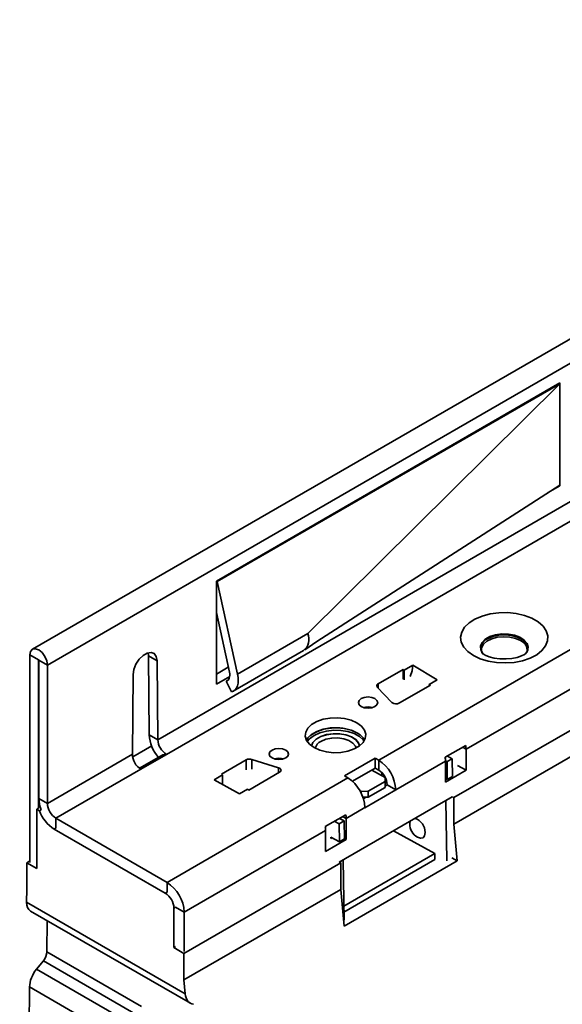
# Model space of a CAD drawing. Header units: metres. Extents: x 2158 to 2361, y 3646 to 3696.
# Tile 26 of 44: x 2211.987 to 2212.099, y 3658.677 to 3658.881. Entities that reach past the tile are written whole.
import ezdxf

# ---------------------------------------------------------------- set-up
doc = ezdxf.new("R2010")
doc.units = ezdxf.units.M
doc.header["$LTSCALE"] = 5
doc.layers.add('N-WE-RI-HWA_GOOT_LIJNGOOT-G gesloten', color=1, linetype='Continuous', lineweight=35)

msp = doc.modelspace()

# ---------------------------------------------------------------- linework, layer by layer
at = {"layer": 'N-WE-RI-HWA_GOOT_LIJNGOOT-G gesloten'}
for p, q in [((2211.99254036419, 3658.747429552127), (2212.697525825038, 3659.154408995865)), ((2212.060882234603, 3658.727810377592), (2212.31968331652, 3658.877213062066)), ((2212.078913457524, 3658.730054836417), (2212.315087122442, 3658.866394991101)), ((2212.318226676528, 3658.85969911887), (2212.076382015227, 3658.720085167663)), ((2212.318226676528, 3658.854220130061), (2212.076382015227, 3658.714606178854)), ((2212.164402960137, 3658.851669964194), (2211.989462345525, 3658.750678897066)), ((2212.015304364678, 3658.732032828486), (2212.16564494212, 3658.818822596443)), ((2212.167372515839, 3658.815737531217), (2212.017112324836, 3658.728994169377)), ((2212.098252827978, 3658.805638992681), (2212.027400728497, 3658.764736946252)), ((2212.027542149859, 3658.764655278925), (2212.098252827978, 3658.805475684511)), ((2212.046278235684, 3658.753926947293), (2212.098252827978, 3658.805475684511)), ((2212.098252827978, 3658.805475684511), (2212.098111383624, 3658.805557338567)), ((2212.098252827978, 3658.805475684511), (2212.098252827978, 3658.805638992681)), ((2212.098252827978, 3658.78457223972), (2212.098252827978, 3658.805475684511)), ((2212.098252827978, 3658.78457223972), (2212.048149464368, 3658.752267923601)), ((2212.09583221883, 3658.78301154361), (2212.098252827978, 3658.78440893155)), ((2212.098119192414, 3658.784486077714), (2212.098252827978, 3658.78440893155)), ((2212.098252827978, 3658.78440893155), (2212.098252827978, 3658.78457223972)), ((2212.027400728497, 3658.764736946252), (2212.027400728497, 3658.743506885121)), ((2212.027400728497, 3658.76473691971), (2212.027542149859, 3658.764655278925)), ((2212.027542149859, 3658.764655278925), (2212.03178254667, 3658.745558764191)), ((2212.030088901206, 3658.745951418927), (2212.027400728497, 3658.758240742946)), ((2212.03178254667, 3658.745558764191), (2212.046278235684, 3658.753926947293)), ((2212.045623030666, 3658.750568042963), (2212.048149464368, 3658.752267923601)), ((2211.99070188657, 3658.748490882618), (2211.988934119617, 3658.749511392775)), ((2211.988934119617, 3658.706691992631), (2211.988934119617, 3658.749511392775)), ((2212.01331932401, 3658.749982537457), (2212.013399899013, 3658.749332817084)), ((2212.013399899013, 3658.749332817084), (2212.015167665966, 3658.748312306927)), ((2212.013399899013, 3658.749332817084), (2212.013536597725, 3658.733053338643)), ((2212.03089047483, 3658.742034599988), (2212.045389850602, 3658.750404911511)), ((2212.08199246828, 3658.750393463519), (2212.082000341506, 3658.750365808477)), ((2212.091593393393, 3658.750372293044), (2212.091599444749, 3658.750390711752)), ((2211.990737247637, 3658.748511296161), (2211.99070188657, 3658.748490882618)), ((2211.99070188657, 3658.717911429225), (2211.99070188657, 3658.748490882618)), ((2211.990772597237, 3658.748450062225), (2211.99254036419, 3658.747429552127)), ((2211.990772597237, 3658.748450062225), (2211.990772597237, 3658.719911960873)), ((2211.99254036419, 3658.747429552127), (2211.99254036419, 3658.718891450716)), ((2212.015167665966, 3658.748312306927), (2212.015304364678, 3658.732032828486)), ((2212.067937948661, 3658.747415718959), (2212.066167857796, 3658.746393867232)), ((2212.067937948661, 3658.747415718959), (2212.072963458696, 3658.744397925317)), ((2212.010081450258, 3658.729017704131), (2212.010218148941, 3658.745455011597)), ((2212.027400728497, 3658.745547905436), (2212.029865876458, 3658.746971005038)), ((2212.027400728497, 3658.743506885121), (2212.030143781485, 3658.745090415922)), ((2212.060776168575, 3658.743587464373), (2212.065902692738, 3658.746546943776)), ((2212.065902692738, 3658.746546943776), (2212.066167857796, 3658.746393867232)), ((2212.065902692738, 3658.744513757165), (2212.065902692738, 3658.746546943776)), ((2212.066167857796, 3658.744360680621), (2212.066167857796, 3658.746393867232)), ((2212.029451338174, 3658.744119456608), (2212.029804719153, 3658.744323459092)), ((2212.030511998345, 3658.741874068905), (2212.029451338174, 3658.744119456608)), ((2212.060776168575, 3658.742723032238), (2212.060776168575, 3658.743587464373)), ((2212.071559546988, 3658.743281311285), (2212.065195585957, 3658.739607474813)), ((2212.072963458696, 3658.744397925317), (2212.071294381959, 3658.743434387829)), ((2212.071294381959, 3658.743434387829), (2212.071559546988, 3658.743281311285)), ((2212.071294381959, 3658.743128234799), (2212.071294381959, 3658.743434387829)), ((2212.063611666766, 3658.73973810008), (2212.060606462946, 3658.742901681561)), ((2212.013536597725, 3658.733053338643), (2212.015304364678, 3658.732032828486)), ((2212.01015545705, 3658.728503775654), (2212.014070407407, 3658.730763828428)), ((2212.078852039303, 3658.73084797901), (2212.074609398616, 3658.728398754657)), ((2211.99254036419, 3658.718891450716), (2212.010081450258, 3658.729017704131)), ((2212.016375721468, 3658.728903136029), (2212.01157118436, 3658.726129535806)), ((2212.017112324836, 3658.728994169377), (2212.011809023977, 3658.725932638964)), ((2212.078195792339, 3658.730469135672), (2212.078913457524, 3658.730054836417)), ((2212.078913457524, 3658.725727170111), (2212.078913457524, 3658.730054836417)), ((2212.028426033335, 3658.724912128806), (2212.033552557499, 3658.72787160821)), ((2212.033552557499, 3658.725838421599), (2212.033552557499, 3658.72787160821)), ((2212.034740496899, 3658.727969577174), (2212.040220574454, 3658.726234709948)), ((2212.034740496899, 3658.725936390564), (2212.034740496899, 3658.727969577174)), ((2212.060175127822, 3658.728218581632), (2212.053811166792, 3658.724544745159)), ((2212.060882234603, 3658.727810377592), (2212.060175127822, 3658.728218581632)), ((2212.060175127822, 3658.726177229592), (2212.060175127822, 3658.728218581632)), ((2212.060882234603, 3658.727810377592), (2212.060882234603, 3658.725769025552)), ((2212.064417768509, 3658.721686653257), (2212.074670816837, 3658.727605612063)), ((2212.074988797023, 3658.727506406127), (2212.074670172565, 3658.72768392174)), ((2212.074670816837, 3658.723277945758), (2212.074670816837, 3658.727605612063)), ((2212.076049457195, 3658.728118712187), (2212.074988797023, 3658.727506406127)), ((2212.074988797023, 3658.727506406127), (2212.075044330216, 3658.723800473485)), ((2212.076049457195, 3658.728118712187), (2212.07506977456, 3658.728664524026)), ((2212.076049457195, 3658.728118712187), (2212.076104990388, 3658.724412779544)), ((2212.077152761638, 3658.726743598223), (2212.078913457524, 3658.725727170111)), ((2212.011809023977, 3658.725932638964), (2211.994308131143, 3658.715829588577)), ((2212.026921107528, 3658.723737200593), (2212.028691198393, 3658.724759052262)), ((2212.028691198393, 3658.724759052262), (2212.028426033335, 3658.724912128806)), ((2212.028691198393, 3658.724759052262), (2212.028691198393, 3658.722725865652)), ((2212.040446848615, 3658.725320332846), (2212.034082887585, 3658.721646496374)), ((2212.040220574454, 3658.725189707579), (2212.040220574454, 3658.726234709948)), ((2212.05545331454, 3658.723451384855), (2212.060175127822, 3658.726177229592)), ((2212.062224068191, 3658.724233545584), (2212.059468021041, 3658.725769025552)), ((2212.060175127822, 3658.726177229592), (2212.060882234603, 3658.725769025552)), ((2212.061514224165, 3658.725269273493), (2212.061523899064, 3658.724623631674)), ((2212.074670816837, 3658.723277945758), (2212.078913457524, 3658.725727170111)), ((2212.017218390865, 3658.70260377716), (2212.054518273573, 3658.72413654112)), ((2212.026921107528, 3658.723737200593), (2212.03214864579, 3658.720836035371)), ((2212.053811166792, 3658.724544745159), (2212.054518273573, 3658.72413654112)), ((2212.058688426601, 3658.72139042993), (2212.062223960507, 3658.723431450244)), ((2212.062223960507, 3658.723431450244), (2212.062224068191, 3658.724233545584)), ((2212.062242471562, 3658.722196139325), (2212.062223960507, 3658.723431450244)), ((2212.062224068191, 3658.724233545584), (2212.062242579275, 3658.722998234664)), ((2212.062242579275, 3658.722998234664), (2212.062242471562, 3658.722196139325)), ((2212.062650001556, 3658.722699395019), (2212.062242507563, 3658.722464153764)), ((2212.062650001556, 3658.722707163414), (2212.064417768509, 3658.721686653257)), ((2212.062650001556, 3658.722707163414), (2212.062650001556, 3658.722699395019)), ((2212.062650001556, 3658.722699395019), (2212.064417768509, 3658.721678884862)), ((2212.074670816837, 3658.724008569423), (2212.075044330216, 3658.723800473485)), ((2212.076104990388, 3658.724412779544), (2212.075044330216, 3658.723800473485)), ((2212.03214864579, 3658.720836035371), (2212.033817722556, 3658.721799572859)), ((2212.034082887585, 3658.721646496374), (2212.033817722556, 3658.721799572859)), ((2212.05700006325, 3658.72152891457), (2212.057274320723, 3658.72137611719)), ((2212.057274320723, 3658.72137611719), (2212.058688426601, 3658.72139042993)), ((2212.057279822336, 3658.72100897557), (2212.057274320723, 3658.72137611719)), ((2212.058053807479, 3658.71800504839), (2212.064417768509, 3658.721678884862)), ((2212.058688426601, 3658.72139042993), (2212.058706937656, 3658.720155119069)), ((2212.058706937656, 3658.720155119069), (2212.062242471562, 3658.722196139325)), ((2212.064417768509, 3658.721678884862), (2212.064417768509, 3658.721686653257)), ((2211.99254036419, 3658.718891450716), (2211.990772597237, 3658.719911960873)), ((2212.076077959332, 3658.720252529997), (2212.052764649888, 3658.706794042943)), ((2212.058706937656, 3658.720155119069), (2212.057648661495, 3658.720144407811)), ((2212.058234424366, 3658.720150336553), (2212.057742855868, 3658.719866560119)), ((2212.074758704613, 3658.71946794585), (2212.074738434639, 3658.719479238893)), ((2212.075812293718, 3658.720076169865), (2212.074758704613, 3658.71946794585)), ((2212.07494490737, 3658.707041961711), (2212.074758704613, 3658.71946794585)), ((2212.076077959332, 3658.720260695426), (2212.076382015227, 3658.720085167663)), ((2212.076382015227, 3658.714606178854), (2212.076382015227, 3658.720085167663)), ((2211.990694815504, 3658.71791551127), (2211.990341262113, 3658.717711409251)), ((2211.990341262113, 3658.7054714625), (2211.990341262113, 3658.717711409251)), ((2211.990341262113, 3658.717711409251), (2211.990900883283, 3658.717388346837)), ((2211.990900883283, 3658.717388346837), (2211.991254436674, 3658.717592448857)), ((2212.054103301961, 3658.716560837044), (2212.049860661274, 3658.71411161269)), ((2212.054164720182, 3658.71576769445), (2212.058053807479, 3658.718012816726)), ((2212.058053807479, 3658.71800504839), (2212.058053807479, 3658.718012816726)), ((2212.017218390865, 3658.70260377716), (2211.994308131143, 3658.715829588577)), ((2211.994308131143, 3658.715829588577), (2211.994308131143, 3658.713796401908)), ((2212.052714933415, 3658.714647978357), (2212.051735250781, 3658.715193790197)), ((2212.052714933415, 3658.714647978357), (2212.053775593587, 3658.715260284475)), ((2212.052714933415, 3658.714647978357), (2212.052770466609, 3658.710942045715)), ((2212.053775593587, 3658.715260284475), (2212.052795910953, 3658.715806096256)), ((2212.053447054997, 3658.716181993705), (2212.054164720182, 3658.71576769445)), ((2212.053775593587, 3658.715260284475), (2212.053831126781, 3658.711554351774)), ((2212.054164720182, 3658.711440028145), (2212.054164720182, 3658.71576769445)), ((2212.067374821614, 3658.715228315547), (2212.067288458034, 3658.714718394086)), ((2212.077093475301, 3658.707018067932), (2212.076382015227, 3658.714606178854)), ((2211.993954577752, 3658.713592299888), (2211.994308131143, 3658.713796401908)), ((2211.993954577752, 3658.713592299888), (2212.016864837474, 3658.700366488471)), ((2212.020753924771, 3658.696480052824), (2212.049922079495, 3658.713318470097)), ((2212.049922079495, 3658.708990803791), (2212.049922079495, 3658.713318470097)), ((2212.072450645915, 3658.708525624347), (2212.063959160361, 3658.713256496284)), ((2212.049922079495, 3658.708990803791), (2212.054164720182, 3658.711440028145)), ((2212.050989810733, 3658.711934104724), (2212.052770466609, 3658.710942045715)), ((2212.0509968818, 3658.711644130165), (2212.0509968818, 3658.71193016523)), ((2212.051241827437, 3658.711793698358), (2212.0509968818, 3658.711652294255)), ((2212.052770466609, 3658.710942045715), (2212.053831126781, 3658.711554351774)), ((2212.053829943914, 3658.711633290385), (2212.054164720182, 3658.711440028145)), ((2212.053688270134, 3658.697694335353), (2212.072450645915, 3658.708525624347)), ((2212.072469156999, 3658.707290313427), (2212.072450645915, 3658.708525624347)), ((2211.988274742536, 3658.706664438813), (2211.988934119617, 3658.707045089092)), ((2211.988274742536, 3658.701185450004), (2211.988274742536, 3658.706664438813)), ((2211.988274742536, 3658.706664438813), (2211.990341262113, 3658.7054714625)), ((2212.053061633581, 3658.706622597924), (2212.020704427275, 3658.687943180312)), ((2212.053061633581, 3658.706622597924), (2212.052757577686, 3658.706798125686)), ((2212.052784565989, 3658.706782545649), (2212.053545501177, 3658.707221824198)), ((2212.053061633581, 3658.706622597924), (2212.053061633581, 3658.701143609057)), ((2212.053545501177, 3658.707221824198), (2212.053525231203, 3658.707233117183)), ((2212.053731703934, 3658.694795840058), (2212.053545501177, 3658.707221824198)), ((2212.053706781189, 3658.696459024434), (2212.072469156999, 3658.707290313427)), ((2212.077093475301, 3658.707018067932), (2212.053773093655, 3658.693555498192)), ((2212.075998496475, 3658.707650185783), (2212.077093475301, 3658.707018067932)), ((2212.017218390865, 3658.700570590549), (2212.017218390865, 3658.70260377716)), ((2211.988258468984, 3658.698503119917), (2211.988274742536, 3658.701185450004)), ((2212.017218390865, 3658.700570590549), (2212.016864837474, 3658.700366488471)), ((2212.053061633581, 3658.701143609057), (2212.020704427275, 3658.682464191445)), ((2212.053061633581, 3658.701143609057), (2212.053773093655, 3658.693555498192)), ((2212.020971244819, 3658.679618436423), (2211.988258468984, 3658.698503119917)), ((2211.989073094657, 3658.696679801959), (2212.022028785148, 3658.677654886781)), ((2212.018993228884, 3658.697496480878), (2212.018639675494, 3658.697292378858)), ((2212.018639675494, 3658.697292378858), (2212.018639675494, 3658.689135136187)), ((2212.018993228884, 3658.697496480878), (2212.020753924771, 3658.696480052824)), ((2212.020753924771, 3658.696480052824), (2212.020753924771, 3658.688322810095)), ((2211.992424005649, 3658.688243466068), (2211.992463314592, 3658.694722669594)), ((2212.011925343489, 3658.676985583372), (2211.992424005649, 3658.688243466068)), ((2212.018993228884, 3658.689339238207), (2212.018639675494, 3658.689135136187)), ((2212.018639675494, 3658.689135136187), (2212.020704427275, 3658.687943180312)), ((2211.990288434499, 3658.684669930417), (2211.991708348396, 3658.686425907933)), ((2211.991708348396, 3658.686425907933), (2212.011218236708, 3658.675163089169)), ((2212.020704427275, 3658.687943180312), (2212.020704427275, 3658.682464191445)), ((2212.009804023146, 3658.673403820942), (2211.990288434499, 3658.684669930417)), ((2212.020704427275, 3658.682464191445), (2212.020971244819, 3658.679618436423)), ((2211.986821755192, 3658.345550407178), (2211.988857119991, 3658.681034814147)), ((2211.988857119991, 3658.681034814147), (2212.008389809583, 3658.669758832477))]:
    msp.add_line(p, q, dxfattribs=at)
at = {"layer": 'N-WE-RI-HWA_GOOT_LIJNGOOT-G gesloten', "flags": 128}
for points in [[(2212.08042392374, 3658.749378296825), (2212.081837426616, 3658.748712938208), (2212.083454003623, 3658.748225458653), (2212.085207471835, 3658.747935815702), (2212.087026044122, 3658.747855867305), (2212.08883526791, 3658.747988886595), (2212.090561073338, 3658.748329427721), (2212.092132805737, 3658.748863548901), (2212.093486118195, 3658.749569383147), (2212.094565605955, 3658.750418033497), (2212.095327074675, 3658.751374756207), (2212.095739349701, 3658.752400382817), (2212.095785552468, 3658.753452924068), (2212.095463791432, 3658.754489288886), (2212.094787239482, 3658.75546704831), (2212.093783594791, 3658.756346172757), (2212.092493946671, 3658.757090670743), (2212.090971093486, 3658.757670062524), (2212.089277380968, 3658.758060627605), (2212.087482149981, 3658.758246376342), (2212.08565889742, 3658.75821970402), (2212.083882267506, 3658.757981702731), (2212.082224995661, 3658.757542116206), (2212.080754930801, 3658.756918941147), (2212.07953225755, 3658.756137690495), (2212.078607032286, 3658.75523034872), (2212.078017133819, 3658.754234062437), (2212.07778671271, 3658.753189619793), (2212.077925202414, 3658.752139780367), (2212.078426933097, 3658.751127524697), (2212.079271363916, 3658.750194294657), (2212.08042392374, 3658.749378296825)], [(2212.082519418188, 3658.749618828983), (2212.082352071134, 3658.749804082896), (2212.081946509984, 3658.750541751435), (2212.081900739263, 3658.751315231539), (2212.082218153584, 3658.752067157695), (2212.082875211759, 3658.752741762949), (2212.083823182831, 3658.75328901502), (2212.084991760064, 3658.753668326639), (2212.086294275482, 3658.753851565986), (2212.087634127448, 3658.753825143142), (2212.088911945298, 3658.753591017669), (2212.090032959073, 3658.75316655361), (2212.090914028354, 3658.752583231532), (2212.091489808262, 3658.751884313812), (2212.091717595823, 3658.751121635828), (2212.091580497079, 3658.750351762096), (2212.091202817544, 3658.749756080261)], [(2212.082094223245, 3658.75018586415), (2212.08207842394, 3658.750263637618), (2212.08212253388, 3658.7510090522), (2212.082513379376, 3658.751719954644), (2212.083221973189, 3658.752343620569), (2212.084195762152, 3658.752833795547), (2212.085362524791, 3658.753154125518), (2212.086635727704, 3658.753280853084), (2212.087920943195, 3658.753204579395), (2212.089122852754, 3658.752930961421), (2212.090152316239, 3658.752480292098)], [(2212.083353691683, 3658.752855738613), (2212.084410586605, 3658.753318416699), (2212.08564452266, 3658.75359932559), (2212.086963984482, 3658.753677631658), (2212.088271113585, 3658.753547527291), (2212.089468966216, 3658.75321866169), (2212.090468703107, 3658.752715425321), (2212.091196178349, 3658.752075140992), (2212.091597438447, 3658.751345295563), (2212.091642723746, 3658.750580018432), (2212.091598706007, 3658.750394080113)], [(2211.988934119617, 3658.749511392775), (2211.989071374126, 3658.75022897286), (2211.989462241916, 3658.750678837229), (2211.990047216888, 3658.750792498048), (2211.990737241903, 3658.750552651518), (2211.991427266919, 3658.749995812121), (2211.992012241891, 3658.749206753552), (2211.992403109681, 3658.74830560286), (2211.99254036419, 3658.747429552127)], [(2212.010218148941, 3658.745455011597), (2212.010373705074, 3658.746514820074), (2212.010805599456, 3658.747615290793), (2212.011462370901, 3658.748625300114), (2212.012265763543, 3658.749424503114), (2212.013120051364, 3658.749917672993), (2212.013923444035, 3658.75004604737), (2212.014580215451, 3658.749794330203), (2212.015012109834, 3658.749192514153), (2212.015167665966, 3658.748312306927)], [(2212.091464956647, 3658.7500074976), (2212.091469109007, 3658.750015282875), (2212.091337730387, 3658.749886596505), (2212.090958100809, 3658.749622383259), (2212.090318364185, 3658.749307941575), (2212.089439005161, 3658.749013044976), (2212.08836164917, 3658.748791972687), (2212.087155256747, 3658.748685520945), (2212.085907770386, 3658.748715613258), (2212.084717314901, 3658.748881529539), (2212.083683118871, 3658.749156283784), (2212.082884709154, 3658.749487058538), (2212.082673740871, 3658.749601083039), (2212.082419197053, 3658.749762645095), (2212.082161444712, 3658.74997573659), (2212.082148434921, 3658.749986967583)], [(2211.99070188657, 3658.748490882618), (2211.99070457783, 3658.748504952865), (2211.990712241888, 3658.748513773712), (2211.990723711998, 3658.748516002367), (2211.990737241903, 3658.748511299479), (2211.990750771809, 3658.74850038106), (2211.99076224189, 3658.748484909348), (2211.990769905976, 3658.748467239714), (2211.990772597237, 3658.748450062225)], [(2212.067937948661, 3658.747415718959), (2212.067783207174, 3658.746262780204), (2212.067389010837, 3658.745057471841)], [(2212.029451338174, 3658.744119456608), (2212.029652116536, 3658.74420650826), (2212.029824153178, 3658.744342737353), (2212.029963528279, 3658.744525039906), (2212.030067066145, 3658.74474926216), (2212.030132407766, 3658.74501029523), (2212.030158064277, 3658.745302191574), (2212.030143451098, 3658.745618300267), (2212.030088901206, 3658.745951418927)], [(2212.03178254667, 3658.745558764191), (2212.031894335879, 3658.74488922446), (2212.031925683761, 3658.744253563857), (2212.031875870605, 3658.743666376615), (2212.031746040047, 3658.743141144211), (2212.03153917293, 3658.742689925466), (2212.031260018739, 3658.742323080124), (2212.030914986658, 3658.742049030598), (2212.030511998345, 3658.741874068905)], [(2212.060606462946, 3658.742901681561), (2212.060540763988, 3658.74298634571), (2212.060499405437, 3658.74307599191), (2212.060483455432, 3658.74316830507), (2212.06049332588, 3658.743260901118), (2212.06052876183, 3658.743351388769), (2212.060588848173, 3658.743437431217), (2212.060672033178, 3658.743516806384), (2212.060776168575, 3658.743587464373)], [(2212.057275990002, 3658.738872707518), (2212.057924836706, 3658.738622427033), (2212.058690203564, 3658.738534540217), (2212.059455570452, 3658.738622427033), (2212.060104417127, 3658.738872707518), (2212.060537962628, 3658.739247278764), (2212.060690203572, 3658.739689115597), (2212.060537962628, 3658.740130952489), (2212.060104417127, 3658.740505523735), (2212.059455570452, 3658.74075580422), (2212.058690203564, 3658.740843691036), (2212.057924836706, 3658.74075580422), (2212.057275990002, 3658.740505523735), (2212.0568424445, 3658.740130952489), (2212.056690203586, 3658.739689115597), (2212.0568424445, 3658.739247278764), (2212.057275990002, 3658.738872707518)], [(2212.056392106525, 3658.735505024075), (2212.057321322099, 3658.734820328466), (2212.057939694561, 3658.734027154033), (2212.058211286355, 3658.733171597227), (2212.058120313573, 3658.732303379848), (2212.057672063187, 3658.731472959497), (2212.056892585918, 3658.730728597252), (2212.055827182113, 3658.730113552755), (2212.054537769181, 3658.729663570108), (2212.05309928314, 3658.729404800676), (2212.051595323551, 3658.729352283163), (2212.050113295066, 3658.729509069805), (2212.048739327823, 3658.7298660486), (2212.047553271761, 3658.730402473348), (2212.046624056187, 3658.731087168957), (2212.046005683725, 3658.731880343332), (2212.045734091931, 3658.732735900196), (2212.045825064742, 3658.733604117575), (2212.046273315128, 3658.734434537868), (2212.047052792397, 3658.735178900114), (2212.048118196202, 3658.735793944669), (2212.049407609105, 3658.736243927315), (2212.050846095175, 3658.736502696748), (2212.052350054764, 3658.736555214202), (2212.053832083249, 3658.736398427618), (2212.055206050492, 3658.736041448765), (2212.056392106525, 3658.735505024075)], [(2212.045977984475, 3658.731933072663), (2212.046273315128, 3658.732393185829), (2212.047052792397, 3658.733137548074), (2212.048118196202, 3658.733752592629), (2212.049407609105, 3658.734202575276), (2212.050846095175, 3658.734461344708), (2212.052350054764, 3658.734513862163), (2212.053832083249, 3658.734357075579), (2212.055206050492, 3658.734000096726), (2212.056392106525, 3658.733463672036)], [(2212.046137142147, 3658.731661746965), (2212.046629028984, 3658.73223854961), (2212.047558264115, 3658.73292064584), (2212.048744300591, 3658.73345966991), (2212.050118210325, 3658.733824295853), (2212.051600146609, 3658.733993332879), (2212.053103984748, 3658.733956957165), (2212.054542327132, 3658.733717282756), (2212.055831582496, 3658.733288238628), (2212.056896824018, 3658.732694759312), (2212.057676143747, 3658.731971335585), (2212.057851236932, 3658.731728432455)], [(2212.056954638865, 3658.730775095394), (2212.056742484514, 3658.731364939), (2212.056157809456, 3658.732056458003), (2212.055263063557, 3658.732629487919), (2212.054124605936, 3658.733041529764), (2212.052826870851, 3658.733262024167), (2212.051466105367, 3658.733274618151), (2212.050143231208, 3658.733078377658), (2212.048956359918, 3658.73268785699), (2212.047993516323, 3658.732132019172), (2212.047326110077, 3658.731452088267), (2212.047015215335, 3658.730756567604)], [(2212.047019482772, 3658.730753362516), (2212.047326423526, 3658.731431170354), (2212.047993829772, 3658.732111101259), (2212.048956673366, 3658.732666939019), (2212.050143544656, 3658.733057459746), (2212.051466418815, 3658.733253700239), (2212.052827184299, 3658.733241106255), (2212.054124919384, 3658.733020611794), (2212.055263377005, 3658.732608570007), (2212.056158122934, 3658.73203554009), (2212.056742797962, 3658.731344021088), (2212.056951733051, 3658.730772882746)], [(2212.04897905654, 3658.731679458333), (2212.049998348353, 3658.732116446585), (2212.051194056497, 3658.732365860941), (2212.052459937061, 3658.732405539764), (2212.053683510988, 3658.732231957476), (2212.054756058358, 3658.731860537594), (2212.055582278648, 3658.731324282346), (2212.056088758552, 3658.730670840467), (2212.056209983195, 3658.730301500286)], [(2212.016382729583, 3658.728892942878), (2212.016417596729, 3658.728925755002), (2212.01691798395, 3658.729020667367), (2212.017112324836, 3658.728994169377)], [(2212.038891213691, 3658.728259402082), (2212.039540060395, 3658.728009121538), (2212.040305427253, 3658.727921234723), (2212.041070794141, 3658.728009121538), (2212.041719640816, 3658.728259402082), (2212.042153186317, 3658.72863397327), (2212.042305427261, 3658.729075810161), (2212.042153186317, 3658.729517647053), (2212.041719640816, 3658.729892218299), (2212.041070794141, 3658.730142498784), (2212.040305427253, 3658.7302303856), (2212.039540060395, 3658.730142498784), (2212.038891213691, 3658.729892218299), (2212.038457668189, 3658.729517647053), (2212.038305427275, 3658.729075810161), (2212.038457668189, 3658.72863397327), (2212.038891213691, 3658.728259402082)], [(2212.040220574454, 3658.726234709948), (2212.040409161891, 3658.726157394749), (2212.040561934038, 3658.726057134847), (2212.0406707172, 3658.725939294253), (2212.040729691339, 3658.725810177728), (2212.040735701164, 3658.725676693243), (2212.040688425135, 3658.725545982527), (2212.040590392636, 3658.725425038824), (2212.040446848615, 3658.725320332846)], [(2212.068919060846, 3658.711893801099), (2212.069521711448, 3658.711698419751), (2212.070033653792, 3658.711812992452), (2212.07037071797, 3658.712223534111), (2212.070481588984, 3658.712867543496)]]:
    msp.add_lwpolyline(points, dxfattribs=at)
at = {"layer": 'N-WE-RI-HWA_GOOT_LIJNGOOT-G gesloten'}
for centre, radius, start, end in [((2212.043447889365, 3658.75276839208), 0.003058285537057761, 309.3314652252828, 22.26092300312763), ((2212.084131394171, 3658.75082382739), 0.002175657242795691, 110.9440637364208, 191.9279531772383), ((2212.089373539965, 3658.750478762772), 0.00214769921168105, 352.1616901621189, 68.73945611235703), ((2212.064502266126, 3658.740868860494), 0.001439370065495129, 231.7756424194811, 298.7953683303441), ((2212.058690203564, 3658.735530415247), 0.00327432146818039, 73.4103052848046, 106.5896947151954), ((2212.058717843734, 3658.73561296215), 0.003159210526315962, 74.25727466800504, 106.2572710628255), ((2212.020878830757, 3658.733383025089), 0.007349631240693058, 182.5710115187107, 222.7983606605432), ((2212.052111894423, 3658.724755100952), 0.009735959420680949, 67.85132799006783, 123.8094368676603), ((2212.054729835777, 3658.730176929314), 0.003683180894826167, 28.47665990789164, 63.17198484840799), ((2212.019140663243, 3658.732258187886), 0.00384291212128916, 183.3619183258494, 238.1422044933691), ((2212.049895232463, 3658.729667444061), 0.002210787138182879, 114.4822699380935, 163.8512459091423), ((2212.073534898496, 3658.730037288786), 0.005378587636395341, 0.1869267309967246, 8.668971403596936), ((2212.013922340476, 3658.72914228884), 0.003842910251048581, 181.8578168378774, 236.6380588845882), ((2212.034265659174, 3658.726476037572), 0.001567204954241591, 72.36309505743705, 117.0658969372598), ((2212.040305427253, 3658.724917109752), 0.003274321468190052, 73.4103052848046, 106.5896947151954), ((2212.040333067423, 3658.724999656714), 0.003159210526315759, 74.25725610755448, 106.2572889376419), ((2212.056741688, 3658.721337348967), 0.007684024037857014, 2.605477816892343, 57.39452163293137), ((2212.069292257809, 3658.727588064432), 0.005378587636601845, 0.1869267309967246, 8.668971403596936), ((2212.058811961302, 3658.722532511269), 0.003842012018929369, 2.605477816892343, 57.39452163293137), ((2212.050377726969, 3658.717663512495), 0.007684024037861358, 2.605477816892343, 57.39452163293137), ((2211.997354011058, 3658.720052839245), 0.006582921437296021, 181.2262559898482, 201.9030577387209), ((2211.996378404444, 3658.71906610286), 0.003842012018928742, 182.6054778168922, 237.3945216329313), ((2211.998083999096, 3658.720040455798), 0.007657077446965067, 200.2648674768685, 237.3643611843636), ((2212.048786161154, 3658.71575014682), 0.005378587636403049, 0.1869267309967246, 8.668971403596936), ((2212.070447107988, 3658.714658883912), 0.003159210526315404, 178.9206528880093, 241.0739715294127), ((2212.067364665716, 3658.712848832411), 0.003116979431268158, 0.343946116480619, 71.25963070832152), ((2212.044543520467, 3658.713300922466), 0.005378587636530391, 0.1869267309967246, 8.668971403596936), ((2212.013077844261, 3658.696130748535), 0.007684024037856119, 2.605477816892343, 57.39452163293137), ((2212.014786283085, 3658.697117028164), 0.003857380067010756, 2.605477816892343, 57.39452163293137)]:
    msp.add_arc(centre, radius, start, end, dxfattribs=at)
for centre, major_axis, ratio, start_param, end_param in [((2211.991086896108, 3658.700135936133), (0.002020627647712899, 0.00345216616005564), 0.573337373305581, 2.35955604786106, 3.14503547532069), ((2211.991009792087, 3658.687427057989), (0.001010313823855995, 0.00172608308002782), 0.5733373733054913, 4.453951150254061, 5.501148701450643), ((2211.991685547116, 3658.682667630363), (0.002020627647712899, 0.00345216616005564), 0.5733373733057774, 1.312358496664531, 2.35955604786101), ((2212.023799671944, 3658.68125125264), (0.001607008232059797, 0.00367915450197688), 0.6387247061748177, 2.284566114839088, 3.331763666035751)]:
    msp.add_ellipse(centre, major_axis=major_axis, ratio=ratio, start_param=start_param, end_param=end_param, dxfattribs=at)

doc.saveas('drawing.dxf')
